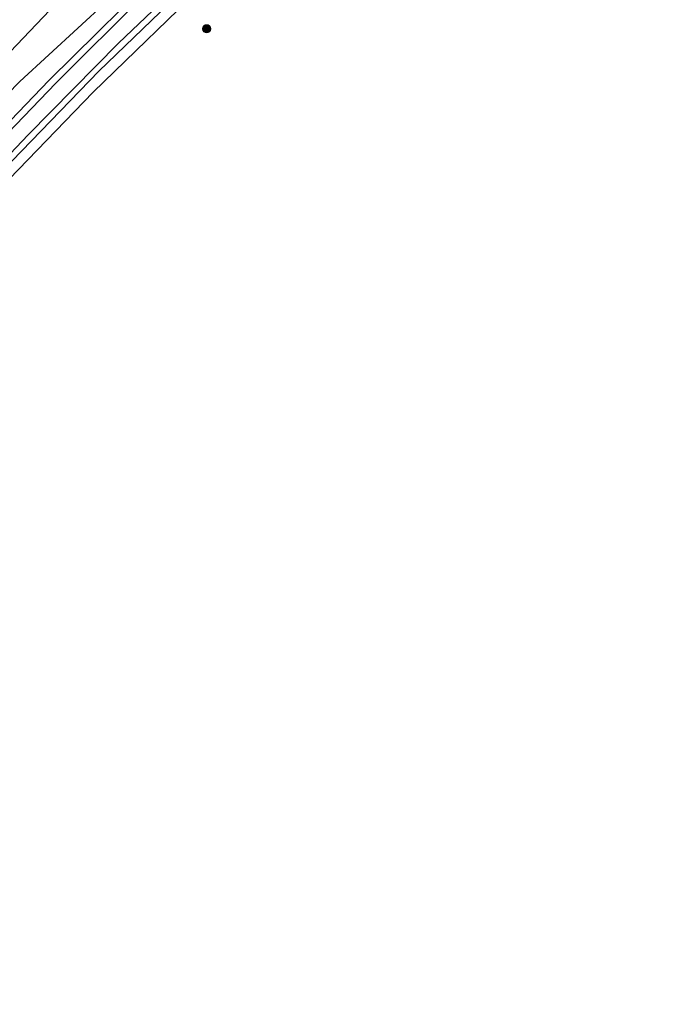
# Model space of a CAD drawing. Header units: millimetres. Extents: x 82463 to 85160, y 450000 to 452470.
# Tile 86 of 98: x 84771 to 84888, y 451711 to 451889. Entities that reach past the tile are written whole.
import ezdxf

# ---------------------------------------------------------------- set-up
doc = ezdxf.new("R2010")
doc.units = ezdxf.units.MM
for name, color, linetype, lineweight in [('af-bs-rasterhekwerk', 8, 'hekwerk', 18), ('bp-bs-boom', 93, 'Continuous', 18), ('gw-bs-insteekwatergang', 93, 'Continuous', 18), ('gw-bs-kruinlijn', 93, 'Continuous', 18), ('gw-bs-teenlijn', 93, 'Continuous', 18), ('wh-bs-waterlijn', 133, 'Continuous', 18)]:
    doc.layers.add(name, color=color, linetype=linetype, lineweight=lineweight)
doc.linetypes.add('hekwerk', pattern='A,7,-1.5,[1,RTW.shx,S=0.75,R=0,X=0,Y=0],-1.5', length=10)

# ---------------------------------------------------------------- blocks, each defined once
blk = doc.blocks.new('boom')
blk.add_hatch(color=256).paths.add_polyline_path([(-0.75, 0, 1), (0.75, 0, 1)])
blk.add_circle((0, 0), 0.75)

msp = doc.modelspace()

# ---------------------------------------------------------------- linework, layer by layer
at = {"layer": 'af-bs-rasterhekwerk'}
msp.add_polyline3d([(84888.382, 451969.629, -1.47), (84882.143, 451964.679, -1.493), (84850.742, 451938.308, -1.489), (84836.451, 451926.193, -1.543), (84805.323, 451896.469, -1.466), (84784.198, 451875.976, -1.244), (84753.755, 451844.478, -1.334), (84731.966, 451820.281, -0.962), (84700.486, 451785.013, -1.221), (84666.95, 451748.894, -1.204), (84655.912, 451736.292, -1.023), (84636.575, 451711.311, -1.188)], dxfattribs=at)
at = {"layer": 'gw-bs-insteekwatergang'}
for points in [[(84883.379, 451974.493, -1.267), (84864.864, 451959.409, -1.303), (84842.665, 451940.462, -1.307), (84819.378, 451919.761, -1.307), (84797.991, 451899.621, -1.334), (84776.237, 451878.131, -1.112), (84756.67, 451857.792, -1.325), (84735.051, 451834.376, -1.185), (84712.457, 451808.992, -1.135), (84695.429, 451789.864, -1.207), (84672.927, 451765.557, -1.218), (84655.77, 451747.633, -1.005), (84645.313, 451734.307, -1.028), (84631.381, 451716.332, -1.028)], [(84887.314, 451970.667, -1.338), (84870.13, 451956.991, -1.389), (84840.842, 451931.881, -1.407), (84813.689, 451907.164, -1.253), (84785.241, 451879.733, -1.253), (84764.258, 451858.135, -1.248), (84720.807, 451810.22, -1.062), (84699.174, 451786.182, -1.194), (84670.959, 451754.771, -1.181), (84659.382, 451742.867, -1.181), (84654.036, 451735.887, -1.181), (84636.574, 451712.933, -1.181), (84635.844, 451712.018, -1.181)]]:
    msp.add_polyline3d(points, dxfattribs=at)
at = {"layer": 'gw-bs-kruinlijn'}
msp.add_polyline3d([(84874.442, 451983.182, 1.744), (84859.658, 451970.105, 1.455), (84838.632, 451950.934, 1.169), (84817.922, 451931.489, 0.965), (84798.277, 451912.784, 0.779), (84778.7, 451893.314, 0.575), (84759.663, 451873.268, 0.366), (84742.282, 451854.143, 0.189), (84724.517, 451833.508, -0.019), (84711.403, 451818.424, -0.01), (84690.365, 451794.481, -0.164), (84663.5, 451764.392, -0.328), (84638.418, 451734.24, -0.242), (84627.662, 451719.926, -0.284)], dxfattribs=at)
at = {"layer": 'gw-bs-teenlijn'}
msp.add_polyline3d([(84880.965, 451976.84, -1.164), (84872.937, 451970.291, -1.126), (84854.062, 451954.601, -1.157), (84830.844, 451933.997, -1.094), (84813.353, 451917.747, -1.13), (84786.652, 451892.326, -1.307), (84770.986, 451877.862, -1.099), (84756.967, 451863.56, -1.017), (84733.215, 451836.778, -1.108), (84711.336, 451812.988, -0.899), (84693.238, 451791.936, -1.021), (84678.539, 451776.153, -1.051), (84664.918, 451760.532, -1.105), (84653.689, 451748.072, -1.028), (84638.238, 451728.083, -1.028), (84630.051, 451717.617, -1.005)], dxfattribs=at)
at = {"layer": 'wh-bs-waterlijn'}
for points in [[(84884.364, 451973.535, -1.919), (84871.848, 451963.64, -1.919), (84854.785, 451949.386, -1.919), (84837.625, 451934.573, -1.919), (84823.513, 451921.877, -1.915), (84807.63, 451906.946, -1.915), (84793.31, 451893.379, -1.938), (84777.466, 451877.583, -1.942), (84758.671, 451858.1, -1.942), (84738.447, 451836.245, -1.942), (84716.014, 451810.888, -1.942), (84696.4, 451788.82, -1.942), (84679.856, 451771.076, -2.035), (84665.296, 451755.165, -2.035), (84657.254, 451746.352, -2.035), (84648.647, 451735.532, -2.071), (84632.654, 451715.101, -2.071)], [(84886.628, 451971.334, -1.951), (84868.834, 451957.095, -1.951), (84845.552, 451937.311, -1.951), (84829.048, 451922.648, -1.951), (84807.194, 451902.383, -1.951), (84788.745, 451884.804, -1.951), (84772.478, 451868.241, -1.951), (84756.018, 451850.984, -1.951), (84742.053, 451835.74, -1.951), (84723.169, 451814.595, -1.951), (84706.547, 451795.634, -1.951), (84698.371, 451786.755, -1.951), (84680.567, 451767.147, -1.949), (84662.696, 451747.667, -1.949), (84658.567, 451743.195, -2.04), (84650.38, 451732.686, -2.003), (84634.961, 451712.871, -2.003)]]:
    msp.add_polyline3d(points, dxfattribs=at)

# ---------------------------------------------------------------- block references
at = {"layer": 'bp-bs-boom'}
msp.add_blockref('boom', (84804.69, 451887.392, -1.475), dxfattribs=at)

doc.saveas('drawing.dxf')
